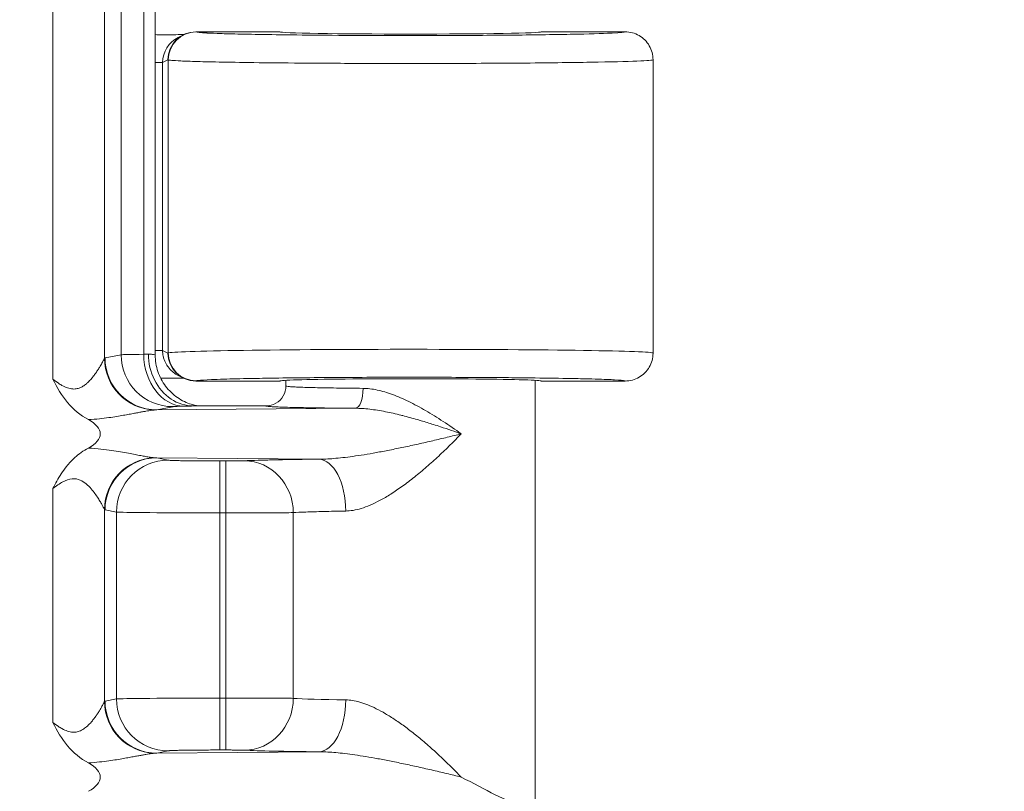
# Model space of a CAD drawing. Header units: inches. Extents: x -374 to 640, y -945 to 1059.
# Tile 195 of 222: x 145.17 to 146.404, y 64.287 to 65.254. Entities that reach past the tile are written whole.
import ezdxf

# ---------------------------------------------------------------- set-up
doc = ezdxf.new("R2010")
doc.units = ezdxf.units.IN
doc.header["$LTSCALE"] = 5
doc.header["$MEASUREMENT"] = 0
for name, color, linetype, lineweight in [('Dimension (ANSI)', 7, 'Continuous', 9), ('Visible (ANSI)', 7, 'Continuous', 18), ('Visible Narrow (ANSI)', 7, 'Continuous', 5)]:
    doc.layers.add(name, color=color, linetype=linetype, lineweight=lineweight)
doc.styles.add('Note Text (ANSI)', font='arial.ttf')
doc.dimstyles.new('.XX', dxfattribs={"dimscale": 5, "dimtxt": 0.095, "dimasz": 0.125, "dimexe": 0.1875, "dimexo": 0.0625, "dimgap": 0.0625, "dimtad": 0, "dimtih": 1, "dimtoh": 1, "dimrnd": 1e-08, "dimzin": 0, "dimdsep": 46, "dimtxsty": 'Note Text (ANSI)', "dimblk": 'Filled-1', "dimcen": 0.09, "dimdle": 0.45, "dimclrd": 256, "dimclre": 256, "dimclrt": 256, "dimadec": 0, "dimazin": 1, "dimtfac": 1.263158, "dimtofl": 0, "dimtmove": 0, "dimatfit": 3, "dimfxl": 1, "dimtolj": 1, "dimtzin": 4, "dimlwd": -1, "dimlwe": -1, "dimarcsym": 0})

# ---------------------------------------------------------------- blocks, each defined once
blk = doc.blocks.new('Filled-1')
at = {"color": 0}
for p, q in [((0, 0), (-1, 0.25)), ((-1, 0.25), (-1, -0.25)), ((-1, 0), (0, 0)), ((-1, -0.25), (0, 0))]:
    blk.add_line(p, q, dxfattribs=at)
at = {"color": 0, "flags": 128}
blk.add_lwpolyline([(-1, -0.25), (0, 0), (-1, 0.25), (-1, -0.25)], dxfattribs=at)
at = {"color": 0}
blk.add_solid([(-1, -0.25), (0, 0), (-1, 0.25), (-1, -0.25)], dxfattribs=at)
blk = doc.blocks.new('*D41')
at = {"layer": 'Defpoints', "color": 0, "transparency": 16777216}
for p in [(123.6124, 70.135), (123.6124, 44.4052), (150.1074, 44.4052)]:
    blk.add_point(p, dxfattribs=at)
at = {"layer": 'Dimension (ANSI)', "transparency": 16777216}
for p, q in [((123.9249, 70.135), (151.0449, 70.135)), ((150.1074, 69.51), (150.1074, 57.8253)), ((150.1074, 45.0302), (150.1074, 56.7149)), ((123.9249, 44.4052), (151.0449, 44.4052))]:
    blk.add_line(p, q, dxfattribs=at)
at = {"layer": 'Dimension (ANSI)', "transparency": 16777216, "xscale": 0.625, "yscale": 0.625, "zscale": 0.625}
for p, rotation in [((150.1074, 70.135), 90), ((150.1074, 44.4052), 270)]:
    blk.add_blockref('Filled-1', p, dxfattribs=dict(at, rotation=rotation))
at = {"layer": 'Dimension (ANSI)', "transparency": 16777216, "insert": (149.3019, 57.5128), "char_height": 0.475, "attachment_point": 1, "style": 'Note Text (ANSI)'}
blk.add_mtext('\\A1;25.73', dxfattribs=at)

msp = doc.modelspace()

# ---------------------------------------------------------------- linework, layer by layer
at = {"layer": 'Visible (ANSI)'}
for p, q in [((145.34, 64.83396), (145.34, 65.70618)), ((145.37534, 65.23513), (145.36864, 65.23179)), ((145.49613, 65.23882), (145.39097, 65.23882)), ((145.92863, 65.23882), (145.82363, 65.23882)), ((145.51047, 65.19973), (145.51047, 65.19973)), ((145.96363, 65.20382), (145.96363, 64.83633)), ((145.28279, 64.80362), (145.28279, 64.80366)), ((145.36864, 64.80836), (145.37534, 64.80501)), ((145.37657, 64.80477), (145.37655, 64.80477)), ((145.28488, 64.79936), (145.28488, 64.79939)), ((145.39097, 64.80132), (145.49613, 64.80132)), ((145.50363, 64.80218), (145.50363, 64.79508)), ((145.81613, 64.80218), (145.81613, 64.2701)), ((145.82363, 64.80132), (145.92863, 64.80132)), ((145.38801, 64.77007), (145.47864, 64.77007)), ((145.28279, 64.75555), (145.28279, 64.75555)), ((145.28488, 64.75586), (145.28488, 64.75586)), ((145.28279, 64.71459), (145.28279, 64.71459)), ((145.28488, 64.71429), (145.28488, 64.71429)), ((145.30963, 64.71011), (145.30963, 64.71011)), ((145.28279, 64.66649), (145.28279, 64.66649)), ((145.28279, 64.37362), (145.28279, 64.37366)), ((145.28488, 64.36936), (145.28488, 64.36939)), ((145.30963, 64.34384), (145.30963, 64.34384)), ((145.28279, 64.32555), (145.28279, 64.32555)), ((145.28488, 64.32586), (145.28488, 64.32586))]:
    msp.add_line(p, q, dxfattribs=at)
for centre, major_axis, ratio, start_param, end_param in [((145.39097, 65.20382), (0, 0.03501), 0.9992388, 0, 1.5707963), ((145.65988, 65.23882), (0.16375, 0), 0.0174551, 3.1415927, 6.2831853), ((145.38429, 65.20048), (0.03136, 0.01568), 0.9981519, 1.5705851, 1.5706036), ((145.39097, 64.83633), (0, -0.03501), 0.9992388, 4.712389, 6.2831853), ((145.65988, 64.83633), (-0.30375, 0), 0.0154418, 3.1415926, 3.1418063), ((145.65988, 64.80132), (0.16375, 0), 0.0174551, 0, 3.1415927), ((145.34477, 64.77009), (-0.03446, 0.00688), 0.9960441, 0.0934074, 0.093443), ((145.20091, 64.73507), (-0.07023, 0), 0.4126366, 2.4797635, 3.803792), ((145.20091, 64.30507), (-0.07023, 0), 0.4126366, 2.4797635, 3.803792)]:
    msp.add_ellipse(centre, major_axis=major_axis, ratio=ratio, start_param=start_param, end_param=end_param, dxfattribs=at)
for points, knots in [([(145.34, 65.23537), (145.34016, 65.23535), (145.34032, 65.23533), (145.34258, 65.23507), (145.34467, 65.23501), (145.34673, 65.23511)], [-0.017680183, -0.017680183, -0.017680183, -0.017680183, -0.016446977, -0.016446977, -0.000189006, -0.000189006, -0.000189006, -0.000189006]), ([(145.34673, 65.23511), (145.34985, 65.23514), (145.35407, 65.23513), (145.35839, 65.23516), (145.35895, 65.23516), (145.35951, 65.23517), (145.36008, 65.23517), (145.36387, 65.23521), (145.3677, 65.23525), (145.37145, 65.23531), (145.37258, 65.23533), (145.37371, 65.23534), (145.37483, 65.23536), (145.37516, 65.23536), (145.37549, 65.23537), (145.37582, 65.23537)], [0, 0, 0, 0, 0.33333333, 0.33333333, 0.33333333, 0.37658187, 0.37658187, 0.37658187, 0.66666667, 0.66666667, 0.66666667, 0.75413194, 0.75413194, 0.75413194, 0.78011668, 0.78011668, 0.78011668, 0.78011668]), ([(145.92863, 65.23882), (145.93474, 65.23882), (145.94084, 65.23719), (145.94613, 65.23413), (145.95142, 65.23108), (145.95589, 65.22661), (145.95894, 65.22132), (145.96199, 65.21603), (145.96363, 65.20993), (145.96363, 65.20382)], [0, 0, 0, 0, 0.3333333, 0.3333333, 0.3333333, 0.6666667, 0.6666667, 0.6666667, 1, 1, 1, 1]), ([(145.33151, 64.83508), (145.33151, 64.82381), (145.3341, 64.81252), (145.33904, 64.80266), (145.34397, 64.7928), (145.35132, 64.78438), (145.35984, 64.77874), (145.36835, 64.7731), (145.37797, 64.77008), (145.38801, 64.77007)], [0, 0, 0, 0, 0.3333333, 0.3333333, 0.3333333, 0.6666667, 0.6666667, 0.6666667, 1, 1, 1, 1]), ([(145.34, 64.83396), (145.34, 64.82694), (145.34117, 64.81984), (145.34562, 64.80665), (145.34892, 64.8004), (145.35721, 64.78938), (145.36231, 64.78449), (145.3707, 64.77868), (145.3736, 64.77698), (145.37934, 64.77421), (145.3822, 64.77307), (145.38685, 64.77158), (145.38873, 64.77108), (145.39124, 64.77052), (145.39205, 64.77036), (145.39307, 64.77017), (145.39337, 64.77012), (145.39365, 64.77007)], [0, 0, 0, 0, 0.05350481, 0.05350481, 0.10610587, 0.10610587, 0.15869248, 0.15869248, 0.18434216, 0.18434216, 0.2080531, 0.2080531, 0.22421511, 0.22421511, 0.23271267, 0.23271267, 0.23656066, 0.23656066, 0.23656066, 0.23656066]), ([(145.92863, 64.80132), (145.93474, 64.80132), (145.94084, 64.80296), (145.94613, 64.80601), (145.95142, 64.80907), (145.95589, 64.81354), (145.95894, 64.81883), (145.96191, 64.82398), (145.96354, 64.8299), (145.96363, 64.83584)], [0, 0, 0, 0, 0.33333333, 0.33333333, 0.33333333, 0.66666667, 0.66666667, 0.66666667, 0.99117201, 0.99117201, 0.99117201, 0.99117201]), ([(145.25629, 64.75289), (145.2461, 64.75828), (145.23737, 64.76562), (145.23016, 64.77427), (145.22295, 64.78293), (145.21726, 64.7929), (145.21158, 64.80367)], [0, 0, 0, 0, 0.5, 0.5, 0.5, 1, 1, 1, 1]), ([(145.37582, 64.80478), (145.37234, 64.80483), (145.36872, 64.80487), (145.35979, 64.80498), (145.35364, 64.80504), (145.34676, 64.80504)], [-0.094521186, -0.094521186, -0.094521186, -0.094521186, -0.0546046, -0.0546046, -0.000279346, -0.000279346, -0.000279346, -0.000279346]), ([(145.47864, 64.77007), (145.483, 64.77007), (145.48736, 64.77124), (145.49114, 64.77343), (145.49492, 64.77561), (145.49813, 64.77883), (145.5003, 64.7826), (145.50247, 64.78637), (145.50364, 64.79069), (145.50363, 64.79508)], [0, 0, 0, 0, 0.33333333, 0.33333333, 0.33333333, 0.66666667, 0.66666667, 0.66666667, 1, 1, 1, 1]), ([(145.21158, 64.66648), (145.21495, 64.67281), (145.21828, 64.67908), (145.2222, 64.68509), (145.22427, 64.68825), (145.22651, 64.69135), (145.22895, 64.69438), (145.23203, 64.69822), (145.23544, 64.70195), (145.23928, 64.7054), (145.24425, 64.70988), (145.24996, 64.7139), (145.25631, 64.71726)], [0, 0, 0, 0, 0.32758149, 0.32758149, 0.32758149, 0.5, 0.5, 0.5, 0.71794576, 0.71794576, 0.71794576, 0.99999996, 0.99999996, 0.99999996, 0.99999996]), ([(145.25629, 64.32289), (145.2461, 64.32828), (145.23737, 64.33562), (145.23016, 64.34427), (145.22295, 64.35292), (145.21726, 64.36289), (145.21158, 64.37367)], [0, 0, 0, 0, 0.5, 0.5, 0.5, 1, 1, 1, 1]), ([(145.72334, 64.30507), (145.73812, 64.29764), (145.75298, 64.28952), (145.77869, 64.27663), (145.7896, 64.27163), (145.79782, 64.27138)], [0.00000001, 0.00000001, 0.00000001, 0.00000001, 0.135667, 0.135667, 0.26911241, 0.26911241, 0.26911241, 0.26911241])]:
    msp.add_open_spline(points, degree=3, knots=knots, dxfattribs=at)
for points in [[(145.34, 64.83396), (145.34, 64.83396), (145.34, 64.83396), (145.34, 64.83396)], [(145.96363, 64.83633), (145.96363, 64.83617), (145.96363, 64.83601), (145.96363, 64.83584)]]:
    msp.add_open_spline(points, degree=3, dxfattribs=at)
at = {"layer": 'Visible Narrow (ANSI)'}
for p, q in [((145.21158, 65.73648), (145.21158, 64.80367)), ((145.27633, 65.71048), (145.27632, 64.82967)), ((145.29721, 65.70598), (145.29721, 64.83417)), ((145.32557, 65.70537), (145.32557, 64.83478)), ((145.39129, 65.23865), (145.39097, 65.23882)), ((145.34924, 65.20044), (145.34, 65.20044)), ((145.35599, 65.20382), (145.34924, 65.20044)), ((145.34924, 64.8397), (145.34924, 65.20044)), ((145.35632, 65.20365), (145.35599, 65.20382)), ((145.35632, 65.20365), (145.35632, 64.83649)), ((145.27711, 64.83016), (145.29721, 64.83417)), ((145.34924, 64.8397), (145.34, 64.8397)), ((145.34924, 64.8397), (145.35599, 64.83633)), ((145.35599, 64.83633), (145.35632, 64.83649)), ((145.39097, 64.80132), (145.39129, 64.8015)), ((145.34187, 64.76517), (145.36197, 64.76917)), ((145.34187, 64.76517), (145.59083, 64.76713)), ((145.54495, 64.70338), (145.34187, 64.70498)), ((145.34187, 64.70498), (145.35613, 64.70214)), ((145.42088, 64.63611), (145.42088, 64.7011)), ((145.42088, 64.7011), (145.42831, 64.7011)), ((145.42831, 64.63611), (145.42831, 64.7011)), ((145.21158, 64.66648), (145.21158, 64.37367)), ((145.27633, 64.64048), (145.27632, 64.39967)), ((145.27712, 64.63999), (145.29138, 64.63715)), ((145.29138, 64.63715), (145.29138, 64.403)), ((145.42088, 64.63611), (145.42831, 64.63611)), ((145.42088, 64.63611), (145.42088, 64.40404)), ((145.42831, 64.63611), (145.42831, 64.40404)), ((145.51295, 64.6364), (145.51294, 64.40375)), ((145.27711, 64.40016), (145.29138, 64.403)), ((145.42088, 64.40404), (145.42831, 64.40404)), ((145.42088, 64.33905), (145.42088, 64.40404)), ((145.42831, 64.33905), (145.42831, 64.40404)), ((145.34187, 64.33517), (145.35613, 64.33801)), ((145.34187, 64.33517), (145.54495, 64.33677)), ((145.42088, 64.33905), (145.42831, 64.33905))]:
    msp.add_line(p, q, dxfattribs=at)
for centre, start, end in [((132.61238, 552.0832), 269.3079848, 269.3079849), ((132.61238, 552.0832), 269.3364756, 269.3364757), ((132.61238, 552.0832), 270.0142531, 270.0142532), ((132.61238, -437.54305), 89.30796703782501, 89.30796710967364), ((132.61238, -437.54305), 89.98574681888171, 89.98574689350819), ((132.61238, -437.54305), 90.66352429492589, 90.66352437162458), ((132.61238, -437.54305), 90.69201509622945, 90.69201518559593)]:
    msp.add_arc(centre, 507.11098, start, end, dxfattribs=at)
for centre, major_axis, ratio, start_param, end_param in [((145.39129, 65.20365), (0.01565, 0.03131), 0.9992388, 0.4638303, 2.0340178), ((145.38429, 65.20048), (0.03136, 0.01568), 0.9981519, 1.5706036, 2.6781621), ((145.65988, 64.83633), (-0.30375, 0), 0.0154418, 3.1418063, 6.2482788), ((145.34108, 64.82968), (-0.04678, 0.04514), 0.9921566, 0.7718726, 2.2999904), ((145.34187, 64.83016), (0.01272, -0.06374), 0.9960441, 4.5162216, 6.0854904), ((145.42673, 64.83407), (-0.13001, 0), 0.0087266, 5.6039658, 6.1959239), ((145.36197, 64.83417), (0.01272, -0.06374), 0.9960441, 4.5162215, 6.0854965), ((145.27508, 64.83617), (0.06489, 0.00003), 0.0346136, 5.6040878, 5.7668467), ((145.37614, 64.83478), (0.0014, -0.06498), 0.7779791, 4.695572, 6.2554342), ((145.39132, 64.83649), (0.01565, -0.03131), 0.9992389, 4.2491457, 5.8187517), ((145.59083, 64.79213), (-0.00018, -0.025), 0.3810211, 0.0188361, 1.5734891), ((145.34108, 64.64048), (0.04678, 0.04513), 0.9921541, 0.8417554, 2.3702062), ((145.34187, 64.63999), (0.01272, 0.06374), 0.9960441, 0.1976885, 1.7669638), ((145.34104, 64.71797), (-0.02383, 0.00144), 0.5423928, 1.5114509, 1.6383975), ((145.35613, 64.63715), (0.01272, 0.06374), 0.9960441, 0.1976891, 1.7669638), ((145.45182, 64.6364), (-0.00313, 0.06492), 0.9402618, 4.6670397, 6.2319055), ((145.54495, 64.63839), (-0.00069, 0.065), 0.5194372, 4.7068783, 6.2627513), ((145.27723, 64.765), (0.00008, -0.12503), 0.0871157, 6.1930527, 6.2657665), ((145.42088, 64.63725), (0.13, 0), 0.0087269, 3.2288591, 4.7123912), ((145.34108, 64.39968), (-0.04678, 0.04514), 0.9921566, 0.7718726, 2.2999904), ((145.34187, 64.40016), (0.01272, -0.06374), 0.9960441, 4.5162216, 6.0854904), ((145.42088, 64.4029), (-0.13, 0), 0.008727, 4.7123977, 6.1959421), ((145.35613, 64.403), (0.01272, -0.06374), 0.9960441, 4.5162215, 6.0854958), ((145.45182, 64.40375), (-0.00313, -0.06492), 0.9402621, 0.0512843, 1.6161457), ((145.65992, 64.40506), (-0.15629, 0), 0.0247087, 0.3468953, 1.0244112), ((145.54495, 64.40176), (-0.00069, -0.065), 0.5194387, 0.0204225, 1.5763058), ((145.66015, 64.34008), (0.22153, 0), 0.0174526, 3.4885032, 4.1655095)]:
    msp.add_ellipse(centre, major_axis=major_axis, ratio=ratio, start_param=start_param, end_param=end_param, dxfattribs=at)
for points, knots in [([(145.92863, 65.23882), (145.9287, 65.23825), (145.92305, 65.23771), (145.91223, 65.2372), (145.91182, 65.23718), (145.91139, 65.23716), (145.91096, 65.23714), (145.89962, 65.23663), (145.88298, 65.23614), (145.86176, 65.23572), (145.86115, 65.2357), (145.86053, 65.23569), (145.85991, 65.23568), (145.83824, 65.23526), (145.81195, 65.23491), (145.784, 65.23465), (145.78343, 65.23465), (145.78286, 65.23464), (145.7823, 65.23464), (145.75404, 65.23438), (145.72416, 65.23423), (145.69573, 65.23416), (145.69539, 65.23416), (145.69505, 65.23416), (145.69472, 65.23416), (145.66608, 65.23409), (145.63896, 65.23411), (145.6141, 65.23419), (145.58907, 65.23427), (145.56634, 65.2344), (145.54599, 65.23456), (145.52571, 65.23473), (145.50779, 65.23493), (145.49218, 65.23515), (145.49198, 65.23515), (145.49177, 65.23515), (145.49157, 65.23516), (145.47622, 65.23537), (145.46311, 65.2356), (145.45195, 65.23584), (145.45171, 65.23585), (145.45146, 65.23585), (145.45122, 65.23586), (145.44024, 65.23609), (145.43117, 65.23633), (145.42368, 65.23657), (145.42345, 65.23658), (145.42322, 65.23659), (145.423, 65.2366), (145.41567, 65.23684), (145.4099, 65.23707), (145.40539, 65.23731), (145.40521, 65.23731), (145.40503, 65.23732), (145.40486, 65.23733), (145.40048, 65.23756), (145.39734, 65.23779), (145.39517, 65.238), (145.39507, 65.23801), (145.39496, 65.23802), (145.39486, 65.23803), (145.39281, 65.23825), (145.39169, 65.23845), (145.39129, 65.23865)], [0, 0, 0, 0, 0.0802472, 0.0802472, 0.0802472, 0.0833333, 0.0833333, 0.0833333, 0.1643158, 0.1643158, 0.1643158, 0.1666667, 0.1666667, 0.1666667, 0.2483451, 0.2483451, 0.2483451, 0.25, 0.25, 0.25, 0.332356, 0.332356, 0.332356, 0.3333333, 0.3333333, 0.3333333, 0.4163697, 0.4163697, 0.4163697, 0.5, 0.5, 0.5, 0.5833333, 0.5833333, 0.5833333, 0.5844254, 0.5844254, 0.5844254, 0.6666667, 0.6666667, 0.6666667, 0.6684579, 0.6684579, 0.6684579, 0.75, 0.75, 0.75, 0.7524898, 0.7524898, 0.7524898, 0.8333333, 0.8333333, 0.8333333, 0.8365216, 0.8365216, 0.8365216, 0.9166667, 0.9166667, 0.9166667, 0.9205618, 0.9205618, 0.9205618, 1, 1, 1, 1]), ([(145.96363, 65.20382), (145.96363, 65.20324), (145.95673, 65.20267), (145.94344, 65.20214), (145.93014, 65.2016), (145.91053, 65.20111), (145.88558, 65.20068), (145.86063, 65.20025), (145.83014, 65.19989), (145.79781, 65.19964), (145.76548, 65.19938), (145.73134, 65.19923), (145.69888, 65.19917), (145.66642, 65.1991), (145.6357, 65.19912), (145.60756, 65.1992), (145.57942, 65.19927), (145.55386, 65.1994), (145.53097, 65.19957), (145.50807, 65.19974), (145.48784, 65.19994), (145.47022, 65.20015), (145.4526, 65.20037), (145.43757, 65.20061), (145.4248, 65.20085), (145.41203, 65.20109), (145.40152, 65.20134), (145.39288, 65.20158), (145.38424, 65.20183), (145.37748, 65.20207), (145.37223, 65.20231), (145.36698, 65.20255), (145.36325, 65.20278), (145.3607, 65.20301), (145.35814, 65.20323), (145.35678, 65.20345), (145.35632, 65.20365)], [0, 0, 0, 0, 0.08333333, 0.08333333, 0.08333333, 0.16666667, 0.16666667, 0.16666667, 0.25, 0.25, 0.25, 0.33333333, 0.33333333, 0.33333333, 0.41666667, 0.41666667, 0.41666667, 0.5, 0.5, 0.5, 0.58333333, 0.58333333, 0.58333333, 0.66666667, 0.66666667, 0.66666667, 0.75, 0.75, 0.75, 0.83333333, 0.83333333, 0.83333333, 0.91666667, 0.91666667, 0.91666667, 0.99999856, 0.99999856, 0.99999856, 0.99999856]), ([(145.21158, 64.80367), (145.21407, 64.80179), (145.21644, 64.80008), (145.21873, 64.79857), (145.22026, 64.79756), (145.22174, 64.79664), (145.2232, 64.79582), (145.22553, 64.79452), (145.22777, 64.79347), (145.22992, 64.79272), (145.23113, 64.79231), (145.2323, 64.79198), (145.23343, 64.79175), (145.2356, 64.7913), (145.23764, 64.79118), (145.23956, 64.79134), (145.24045, 64.79142), (145.24131, 64.79155), (145.24215, 64.79174), (145.24406, 64.79215), (145.24583, 64.79284), (145.24746, 64.79367), (145.24808, 64.79398), (145.24868, 64.79432), (145.24927, 64.79468), (145.25089, 64.79566), (145.25237, 64.79677), (145.25374, 64.79792), (145.25416, 64.79828), (145.25457, 64.79864), (145.25497, 64.799), (145.25634, 64.80024), (145.25759, 64.80152), (145.25875, 64.80279), (145.25903, 64.8031), (145.2593, 64.8034), (145.25957, 64.80371), (145.26074, 64.80504), (145.26181, 64.80635), (145.2628, 64.80763), (145.26298, 64.80786), (145.26316, 64.80809), (145.26333, 64.80832), (145.26434, 64.80965), (145.26526, 64.81093), (145.26611, 64.81216), (145.26622, 64.81231), (145.26632, 64.81246), (145.26642, 64.81261), (145.26729, 64.81388), (145.26807, 64.81507), (145.26879, 64.81619), (145.26884, 64.81628), (145.26889, 64.81636), (145.26895, 64.81645), (145.2697, 64.81764), (145.27037, 64.81874), (145.27098, 64.81976), (145.27158, 64.82078), (145.27212, 64.8217), (145.2726, 64.82256), (145.27308, 64.82341), (145.27351, 64.82419), (145.27389, 64.82491), (145.27428, 64.82563), (145.27463, 64.82629), (145.27494, 64.82689), (145.27497, 64.82694), (145.275, 64.827), (145.27503, 64.82706), (145.2753, 64.82759), (145.27555, 64.82808), (145.27576, 64.82851), (145.27579, 64.82857), (145.27582, 64.82863), (145.27585, 64.82869), (145.27605, 64.82908), (145.27621, 64.82942), (145.27632, 64.82967)], [0, 0, 0, 0, 0.0399629, 0.0399629, 0.0399629, 0.0666667, 0.0666667, 0.0666667, 0.1094328, 0.1094328, 0.1094328, 0.1333333, 0.1333333, 0.1333333, 0.1788013, 0.1788013, 0.1788013, 0.2, 0.2, 0.2, 0.2482926, 0.2482926, 0.2482926, 0.2666667, 0.2666667, 0.2666667, 0.3176775, 0.3176775, 0.3176775, 0.3333333, 0.3333333, 0.3333333, 0.3870534, 0.3870534, 0.3870534, 0.4, 0.4, 0.4, 0.4564603, 0.4564603, 0.4564603, 0.4666667, 0.4666667, 0.4666667, 0.5258853, 0.5258853, 0.5258853, 0.5333333, 0.5333333, 0.5333333, 0.5953036, 0.5953036, 0.5953036, 0.6, 0.6, 0.6, 0.6666667, 0.6666667, 0.6666667, 0.7333333, 0.7333333, 0.7333333, 0.8, 0.8, 0.8, 0.8666667, 0.8666667, 0.8666667, 0.8729829, 0.8729829, 0.8729829, 0.9333333, 0.9333333, 0.9333333, 0.9423846, 0.9423846, 0.9423846, 1, 1, 1, 1]), ([(145.27633, 64.82967), (145.27646, 64.82981), (145.27673, 64.83005), (145.27698, 64.83013), (145.27712, 64.83016)], [0.00485296, 0.00485296, 0.00485296, 0.00485296, 0.5, 1, 1, 1, 1]), ([(145.33151, 64.83508), (145.33439, 64.83491), (145.33861, 64.83454), (145.34, 64.83415), (145.34, 64.83396)], [0, 0, 0, 0, 0.5, 0.96716205, 0.96716205, 0.96716205, 0.96716205]), ([(145.36864, 64.80836), (145.36659, 64.80939), (145.36455, 64.81066), (145.36259, 64.8122), (145.36223, 64.81248), (145.36187, 64.81278), (145.36152, 64.81308), (145.35956, 64.81475), (145.3577, 64.81672), (145.35604, 64.81898), (145.35553, 64.81968), (145.35503, 64.82041), (145.35456, 64.82117), (145.35323, 64.8233), (145.35207, 64.82566), (145.35118, 64.82824), (145.35073, 64.82953), (145.35034, 64.83088), (145.35004, 64.83227), (145.34952, 64.83464), (145.34924, 64.83713), (145.34924, 64.8397)], [0.36161561, 0.36161561, 0.36161561, 0.36161561, 0.5, 0.5, 0.5, 0.52556923, 0.52556923, 0.52556923, 0.66666667, 0.66666667, 0.66666667, 0.71035805, 0.71035805, 0.71035805, 0.83333333, 0.83333333, 0.83333333, 0.89520453, 0.89520453, 0.89520453, 1, 1, 1, 1]), ([(145.39129, 64.8015), (145.39164, 64.80167), (145.39252, 64.80184), (145.39392, 64.80201), (145.39698, 64.80238), (145.40246, 64.80274), (145.41048, 64.80308), (145.41493, 64.80327), (145.42012, 64.80346), (145.42604, 64.80364), (145.43561, 64.80394), (145.44709, 64.80422), (145.46008, 64.80447), (145.46916, 64.80465), (145.47899, 64.80481), (145.48948, 64.80496), (145.50325, 64.80516), (145.51813, 64.80533), (145.53385, 64.80548), (145.54733, 64.8056), (145.56142, 64.80571), (145.57592, 64.80579), (145.5912, 64.80588), (145.60694, 64.80594), (145.62288, 64.80598), (145.63968, 64.80602), (145.6567, 64.80603), (145.67364, 64.80602), (145.68802, 64.80601), (145.70234, 64.80597), (145.71641, 64.80592), (145.73465, 64.80585), (145.75248, 64.80575), (145.76952, 64.80562), (145.7811, 64.80553), (145.79231, 64.80542), (145.80307, 64.8053), (145.82028, 64.80511), (145.83631, 64.80489), (145.85065, 64.80464), (145.85848, 64.8045), (145.86579, 64.80436), (145.87255, 64.8042), (145.88601, 64.8039), (145.89728, 64.80356), (145.90591, 64.80322), (145.90955, 64.80307), (145.91274, 64.80293), (145.91548, 64.80278), (145.92261, 64.80241), (145.92654, 64.80204), (145.928, 64.80166), (145.92844, 64.80155), (145.92865, 64.80144), (145.92863, 64.80132)], [0.00000005, 0.00000005, 0.00000005, 0.00000005, 0.03475793, 0.03475793, 0.03475793, 0.11111111, 0.11111111, 0.11111111, 0.15352696, 0.15352696, 0.15352696, 0.22222222, 0.22222222, 0.22222222, 0.27025316, 0.27025316, 0.27025316, 0.33333333, 0.33333333, 0.33333333, 0.38743424, 0.38743424, 0.38743424, 0.44444444, 0.44444444, 0.44444444, 0.50453733, 0.50453733, 0.50453733, 0.55555556, 0.55555556, 0.55555556, 0.62172454, 0.62172454, 0.62172454, 0.66666667, 0.66666667, 0.66666667, 0.73857147, 0.73857147, 0.73857147, 0.77777778, 0.77777778, 0.77777778, 0.85590751, 0.85590751, 0.85590751, 0.88888889, 0.88888889, 0.88888889, 0.97444975, 0.97444975, 0.97444975, 1, 1, 1, 1]), ([(145.50363, 64.79508), (145.50363, 64.79494), (145.50409, 64.79479), (145.50489, 64.79465), (145.50569, 64.79452), (145.50682, 64.79441), (145.50826, 64.79429), (145.50969, 64.79418), (145.51145, 64.79406), (145.51353, 64.79395), (145.5156, 64.79383), (145.51799, 64.79372), (145.52069, 64.79362), (145.52338, 64.79351), (145.52638, 64.79341), (145.52968, 64.79331), (145.53297, 64.79321), (145.53656, 64.79311), (145.54044, 64.79302), (145.54432, 64.79292), (145.54849, 64.79283), (145.55294, 64.79275), (145.55739, 64.79266), (145.56212, 64.79258), (145.56712, 64.79251), (145.57211, 64.79243), (145.57738, 64.79237), (145.58292, 64.7923), (145.58846, 64.79224), (145.59429, 64.79218), (145.60035, 64.79213)], [0, 0, 0, 0, 0.1, 0.1, 0.1, 0.2, 0.2, 0.2, 0.3, 0.3, 0.3, 0.4, 0.4, 0.4, 0.5, 0.5, 0.5, 0.6, 0.6, 0.6, 0.7, 0.7, 0.7, 0.8, 0.8, 0.8, 0.9, 0.9, 0.9, 1, 1, 1, 1]), ([(145.60035, 64.79213), (145.60598, 64.79208), (145.61777, 64.79063), (145.63703, 64.78486), (145.65738, 64.77606), (145.67864, 64.76464), (145.70062, 64.75097), (145.71575, 64.74053), (145.72334, 64.73507)], [0.00000146, 0.00000146, 0.00000146, 0.00000146, 0.16666667, 0.33333333, 0.5, 0.66666667, 0.83333333, 1, 1, 1, 1]), ([(145.36197, 64.76917), (145.36217, 64.76922), (145.3625, 64.76926), (145.36297, 64.7693), (145.36343, 64.76934), (145.36402, 64.76938), (145.36477, 64.76942), (145.36551, 64.76946), (145.3664, 64.7695), (145.36746, 64.76954), (145.36852, 64.76958), (145.36975, 64.76962), (145.37119, 64.76967), (145.37263, 64.76971), (145.37427, 64.76975), (145.37615, 64.76979)], [0, 0, 0, 0, 0.2, 0.2, 0.2, 0.4, 0.4, 0.4, 0.6, 0.6, 0.6, 0.8, 0.8, 0.8, 0.99999998, 0.99999998, 0.99999998, 0.99999998]), ([(145.47864, 64.77007), (145.4786, 64.76995), (145.47901, 64.76983), (145.47974, 64.76971), (145.47982, 64.7697), (145.47992, 64.76968), (145.48001, 64.76967), (145.48085, 64.76955), (145.48204, 64.76944), (145.48354, 64.76933), (145.48364, 64.76932), (145.48375, 64.76931), (145.48386, 64.7693), (145.48548, 64.76919), (145.48744, 64.76908), (145.48975, 64.76897), (145.48982, 64.76896), (145.48988, 64.76896), (145.48994, 64.76896), (145.49234, 64.76885), (145.4951, 64.76874), (145.49823, 64.76863), (145.50135, 64.76852), (145.50483, 64.76842), (145.50865, 64.76832), (145.50886, 64.76831), (145.50906, 64.7683), (145.50927, 64.7683), (145.51293, 64.7682), (145.51689, 64.76811), (145.52115, 64.76802), (145.52157, 64.76801), (145.522, 64.76801), (145.52242, 64.768), (145.52657, 64.76791), (145.53098, 64.76783), (145.53567, 64.76776), (145.53636, 64.76774), (145.53705, 64.76773), (145.53776, 64.76772), (145.54231, 64.76765), (145.54712, 64.76758), (145.55216, 64.76751), (145.55316, 64.7675), (145.55418, 64.76749), (145.55521, 64.76748), (145.5601, 64.76742), (145.56521, 64.76736), (145.57054, 64.76731), (145.57191, 64.76729), (145.5733, 64.76728), (145.57471, 64.76727), (145.57988, 64.76722), (145.58525, 64.76717), (145.59083, 64.76713)], [0, 0, 0, 0, 0.0894789, 0.0894789, 0.0894789, 0.1, 0.1, 0.1, 0.1933621, 0.1933621, 0.1933621, 0.2, 0.2, 0.2, 0.2973853, 0.2973853, 0.2973853, 0.3, 0.3, 0.3, 0.4, 0.4, 0.4, 0.5, 0.5, 0.5, 0.5053731, 0.5053731, 0.5053731, 0.6, 0.6, 0.6, 0.6093566, 0.6093566, 0.6093566, 0.7, 0.7, 0.7, 0.7133363, 0.7133363, 0.7133363, 0.8, 0.8, 0.8, 0.8173328, 0.8173328, 0.8173328, 0.9, 0.9, 0.9, 0.9213405, 0.9213405, 0.9213405, 1, 1, 1, 1]), ([(145.59083, 64.76713), (145.59641, 64.76712), (145.60236, 64.76673), (145.60865, 64.766), (145.61495, 64.76527), (145.62159, 64.76421), (145.6285, 64.76285), (145.63473, 64.76163), (145.6412, 64.76018), (145.64787, 64.75852), (145.64858, 64.75834), (145.6493, 64.75816), (145.65002, 64.75798), (145.65603, 64.75645), (145.66219, 64.75477), (145.66851, 64.75293), (145.67002, 64.7525), (145.67153, 64.75205), (145.67306, 64.7516), (145.67813, 64.75009), (145.6833, 64.74849), (145.68856, 64.74681), (145.69151, 64.74587), (145.69449, 64.7449), (145.6975, 64.74391), (145.70199, 64.74243), (145.70654, 64.7409), (145.71115, 64.73932), (145.71517, 64.73794), (145.71923, 64.73652), (145.72334, 64.73507)], [0.00000169, 0.00000169, 0.00000169, 0.00000169, 0.16666667, 0.16666667, 0.16666667, 0.33333333, 0.33333333, 0.33333333, 0.48382264, 0.48382264, 0.48382264, 0.5, 0.5, 0.5, 0.63455173, 0.63455173, 0.63455173, 0.66666667, 0.66666667, 0.66666667, 0.77350603, 0.77350603, 0.77350603, 0.83333333, 0.83333333, 0.83333333, 0.92237105, 0.92237105, 0.92237105, 1, 1, 1, 1]), ([(145.25629, 64.75289), (145.26128, 64.75316), (145.26589, 64.75356), (145.27011, 64.75399), (145.27434, 64.75443), (145.27817, 64.75491), (145.28172, 64.75541), (145.28527, 64.7559), (145.28854, 64.7564), (145.29159, 64.75689), (145.29464, 64.75738), (145.29747, 64.75786), (145.30011, 64.75832), (145.30274, 64.75878), (145.3052, 64.75923), (145.30748, 64.75965), (145.30977, 64.76007), (145.31189, 64.76046), (145.31386, 64.76083), (145.31583, 64.7612), (145.31765, 64.76154), (145.31935, 64.76186), (145.32104, 64.76217), (145.32261, 64.76246), (145.32408, 64.76273), (145.32555, 64.76299), (145.32693, 64.76324), (145.32824, 64.76347), (145.32956, 64.76369), (145.33081, 64.7639), (145.33203, 64.76409), (145.33324, 64.76428), (145.33442, 64.76446), (145.33556, 64.76461), (145.3367, 64.76476), (145.3378, 64.76489), (145.33885, 64.76499)], [0.00000257, 0.00000257, 0.00000257, 0.00000257, 0.08333333, 0.08333333, 0.08333333, 0.16666667, 0.16666667, 0.16666667, 0.25, 0.25, 0.25, 0.33333333, 0.33333333, 0.33333333, 0.41666667, 0.41666667, 0.41666667, 0.5, 0.5, 0.5, 0.58333333, 0.58333333, 0.58333333, 0.66666667, 0.66666667, 0.66666667, 0.75, 0.75, 0.75, 0.83333333, 0.83333333, 0.83333333, 0.91666667, 0.91666667, 0.91666667, 0.99998813, 0.99998813, 0.99998813, 0.99998813]), ([(145.54495, 64.70338), (145.54766, 64.70338), (145.55058, 64.70344), (145.5537, 64.70358), (145.55682, 64.70372), (145.56014, 64.70393), (145.56368, 64.70421), (145.56722, 64.7045), (145.57098, 64.70486), (145.57497, 64.70531), (145.57895, 64.70576), (145.58316, 64.70629), (145.58759, 64.7069), (145.59203, 64.70752), (145.59669, 64.70822), (145.6016, 64.70902), (145.6065, 64.70981), (145.61165, 64.71069), (145.61701, 64.71166), (145.62237, 64.71263), (145.62794, 64.71369), (145.63368, 64.71483), (145.63941, 64.71596), (145.6453, 64.71717), (145.65128, 64.71843), (145.65726, 64.7197), (145.66333, 64.72102), (145.66943, 64.72238), (145.67553, 64.72374), (145.68166, 64.72514), (145.68775, 64.72656), (145.69385, 64.72797), (145.69991, 64.72941), (145.70585, 64.73083), (145.71179, 64.73225), (145.71761, 64.73367), (145.72334, 64.73507)], [0, 0, 0, 0, 0.08333333, 0.08333333, 0.08333333, 0.16666667, 0.16666667, 0.16666667, 0.25, 0.25, 0.25, 0.33333333, 0.33333333, 0.33333333, 0.41666667, 0.41666667, 0.41666667, 0.5, 0.5, 0.5, 0.58333333, 0.58333333, 0.58333333, 0.66666667, 0.66666667, 0.66666667, 0.75, 0.75, 0.75, 0.83333333, 0.83333333, 0.83333333, 0.91666667, 0.91666667, 0.91666667, 1, 1, 1, 1]), ([(145.57872, 64.63839), (145.58158, 64.63843), (145.58462, 64.63871), (145.58784, 64.63925), (145.59106, 64.6398), (145.59446, 64.64061), (145.59805, 64.64171), (145.60164, 64.64281), (145.60542, 64.6442), (145.60937, 64.64589), (145.61332, 64.64758), (145.61745, 64.64957), (145.62176, 64.65188), (145.62606, 64.65418), (145.63055, 64.65681), (145.6352, 64.65975), (145.63986, 64.6627), (145.64468, 64.66597), (145.64962, 64.66952), (145.65456, 64.67308), (145.6596, 64.67692), (145.66468, 64.68098), (145.66976, 64.68504), (145.67488, 64.68931), (145.67997, 64.69373), (145.68506, 64.69815), (145.69011, 64.70271), (145.69508, 64.70733), (145.70005, 64.71195), (145.70494, 64.71664), (145.70965, 64.72128), (145.71437, 64.72592), (145.71892, 64.73052), (145.72334, 64.73507)], [0.0000001, 0.0000001, 0.0000001, 0.0000001, 0.09090909, 0.09090909, 0.09090909, 0.18181818, 0.18181818, 0.18181818, 0.27272727, 0.27272727, 0.27272727, 0.36363636, 0.36363636, 0.36363636, 0.45454545, 0.45454545, 0.45454545, 0.54545455, 0.54545455, 0.54545455, 0.63636364, 0.63636364, 0.63636364, 0.72727273, 0.72727273, 0.72727273, 0.81818182, 0.81818182, 0.81818182, 0.90909091, 0.90909091, 0.90909091, 1, 1, 1, 1]), ([(145.25631, 64.71726), (145.26199, 64.71695), (145.26724, 64.71648), (145.27206, 64.71595), (145.27687, 64.71542), (145.28124, 64.71483), (145.28531, 64.71423), (145.28938, 64.71363), (145.29315, 64.71302), (145.29664, 64.71242), (145.30014, 64.71183), (145.30336, 64.71126), (145.30635, 64.71071), (145.30935, 64.71016), (145.31211, 64.70964), (145.31468, 64.70916), (145.31725, 64.70868), (145.31961, 64.70824), (145.32183, 64.70783), (145.32404, 64.70742), (145.32609, 64.70705), (145.32805, 64.70671), (145.33, 64.70638), (145.33186, 64.70607), (145.33366, 64.7058), (145.33547, 64.70554), (145.33722, 64.70531), (145.33885, 64.70516)], [0.00000487, 0.00000487, 0.00000487, 0.00000487, 0.11111111, 0.11111111, 0.11111111, 0.22222222, 0.22222222, 0.22222222, 0.33333333, 0.33333333, 0.33333333, 0.44444444, 0.44444444, 0.44444444, 0.55555556, 0.55555556, 0.55555556, 0.66666667, 0.66666667, 0.66666667, 0.77777778, 0.77777778, 0.77777778, 0.88888889, 0.88888889, 0.88888889, 1, 1, 1, 1]), ([(145.35613, 64.70214), (145.35633, 64.7021), (145.35665, 64.70206), (145.35711, 64.70202), (145.35725, 64.702), (145.35741, 64.70199), (145.35757, 64.70198), (145.35815, 64.70193), (145.3589, 64.70189), (145.35986, 64.70184), (145.3601, 64.70183), (145.36035, 64.70182), (145.36062, 64.70181), (145.36171, 64.70176), (145.36303, 64.70172), (145.3646, 64.70167), (145.36494, 64.70166), (145.36529, 64.70165), (145.36564, 64.70164), (145.36738, 64.70159), (145.36939, 64.70154), (145.37168, 64.70149), (145.37208, 64.70149), (145.37249, 64.70148), (145.37291, 64.70147), (145.37537, 64.70142), (145.37813, 64.70138), (145.38116, 64.70134), (145.38158, 64.70133), (145.38201, 64.70133), (145.38245, 64.70132), (145.38564, 64.70128), (145.38912, 64.70124), (145.39281, 64.70121), (145.39321, 64.70121), (145.39361, 64.70121), (145.39401, 64.7012), (145.39785, 64.70117), (145.40193, 64.70115), (145.40609, 64.70113), (145.40641, 64.70113), (145.40673, 64.70113), (145.40705, 64.70113), (145.41135, 64.70111), (145.41574, 64.7011), (145.42026, 64.7011), (145.42046, 64.7011), (145.42067, 64.7011), (145.42088, 64.7011)], [0, 0, 0, 0, 0.0964034, 0.0964034, 0.0964034, 0.125, 0.125, 0.125, 0.2247418, 0.2247418, 0.2247418, 0.25, 0.25, 0.25, 0.3530481, 0.3530481, 0.3530481, 0.375, 0.375, 0.375, 0.4813593, 0.4813593, 0.4813593, 0.5, 0.5, 0.5, 0.6096358, 0.6096358, 0.6096358, 0.625, 0.625, 0.625, 0.7379215, 0.7379215, 0.7379215, 0.75, 0.75, 0.75, 0.8661268, 0.8661268, 0.8661268, 0.875, 0.875, 0.875, 0.9944992, 0.9944992, 0.9944992, 1, 1, 1, 1]), ([(145.42831, 64.7011), (145.42864, 64.7011), (145.42898, 64.7011), (145.42932, 64.7011), (145.43057, 64.7011), (145.43185, 64.7011), (145.43318, 64.70111), (145.43369, 64.70111), (145.4342, 64.70111), (145.43471, 64.70112), (145.43592, 64.70112), (145.43715, 64.70113), (145.43839, 64.70114), (145.43906, 64.70114), (145.43974, 64.70115), (145.44041, 64.70116), (145.44149, 64.70117), (145.44256, 64.70118), (145.4436, 64.70119), (145.4444, 64.7012), (145.44518, 64.70121), (145.44592, 64.70123), (145.44677, 64.70124), (145.44757, 64.70126), (145.44832, 64.70128), (145.44911, 64.70129), (145.44983, 64.70131), (145.45047, 64.70134), (145.45098, 64.70135), (145.45143, 64.70137), (145.45182, 64.70139)], [0, 0, 0, 0, 0.04245127, 0.04245127, 0.04245127, 0.2, 0.2, 0.2, 0.25990778, 0.25990778, 0.25990778, 0.4, 0.4, 0.4, 0.47692312, 0.47692312, 0.47692312, 0.6, 0.6, 0.6, 0.69382868, 0.69382868, 0.69382868, 0.8, 0.8, 0.8, 0.91222226, 0.91222226, 0.91222226, 1, 1, 1, 1]), ([(145.45182, 64.70139), (145.45325, 64.70146), (145.45478, 64.70153), (145.45641, 64.70159), (145.46136, 64.7018), (145.46722, 64.70199), (145.47399, 64.70217), (145.4799, 64.70233), (145.48649, 64.70248), (145.49368, 64.70262), (145.49745, 64.7027), (145.50139, 64.70277), (145.50548, 64.70284), (145.51733, 64.70304), (145.53043, 64.70322), (145.54495, 64.70338)], [0, 0, 0, 0, 0.0825336, 0.0825336, 0.0825336, 0.33333333, 0.33333333, 0.33333333, 0.55187263, 0.55187263, 0.55187263, 0.66666667, 0.66666667, 0.66666667, 0.99999569, 0.99999569, 0.99999569, 0.99999569]), ([(145.21158, 64.66648), (145.21603, 64.66986), (145.22016, 64.67274), (145.22424, 64.67488), (145.22832, 64.67702), (145.23234, 64.67844), (145.23598, 64.67879), (145.23963, 64.67914), (145.24291, 64.67844), (145.24583, 64.67722), (145.24874, 64.67601), (145.2513, 64.67427), (145.25359, 64.67236), (145.25587, 64.67044), (145.25789, 64.66836), (145.25971, 64.66628), (145.26152, 64.66421), (145.26312, 64.66215), (145.26456, 64.66018), (145.26599, 64.65821), (145.26725, 64.65634), (145.26837, 64.6546), (145.26949, 64.65287), (145.27046, 64.65126), (145.27132, 64.6498), (145.27218, 64.64834), (145.27292, 64.64703), (145.27357, 64.64584), (145.27421, 64.64465), (145.27477, 64.64359), (145.27524, 64.64267), (145.27571, 64.64175), (145.2761, 64.64096), (145.27633, 64.64048)], [0, 0, 0, 0, 0.09090909, 0.09090909, 0.09090909, 0.18181818, 0.18181818, 0.18181818, 0.27272727, 0.27272727, 0.27272727, 0.36363636, 0.36363636, 0.36363636, 0.45454545, 0.45454545, 0.45454545, 0.54545455, 0.54545455, 0.54545455, 0.63636364, 0.63636364, 0.63636364, 0.72727273, 0.72727273, 0.72727273, 0.81818182, 0.81818182, 0.81818182, 0.90909091, 0.90909091, 0.90909091, 0.99999999, 0.99999999, 0.99999999, 0.99999999]), ([(145.42831, 64.63611), (145.43385, 64.63611), (145.44564, 64.63612), (145.46453, 64.63614), (145.48363, 64.6362), (145.50107, 64.63628), (145.50979, 64.63636), (145.51295, 64.6364)], [0, 0, 0, 0, 0.2, 0.4, 0.6, 0.8, 0.99999989, 0.99999989, 0.99999989, 0.99999989]), ([(145.21158, 64.37367), (145.21407, 64.37179), (145.21644, 64.37008), (145.21873, 64.36857), (145.22026, 64.36756), (145.22174, 64.36664), (145.2232, 64.36582), (145.22553, 64.36452), (145.22777, 64.36347), (145.22992, 64.36272), (145.23113, 64.36231), (145.2323, 64.36198), (145.23343, 64.36175), (145.2356, 64.3613), (145.23764, 64.36118), (145.23956, 64.36134), (145.24045, 64.36142), (145.24131, 64.36155), (145.24215, 64.36174), (145.24406, 64.36215), (145.24583, 64.36284), (145.24746, 64.36367), (145.24808, 64.36398), (145.24868, 64.36432), (145.24927, 64.36468), (145.25089, 64.36566), (145.25237, 64.36677), (145.25374, 64.36792), (145.25416, 64.36828), (145.25457, 64.36864), (145.25497, 64.369), (145.25634, 64.37024), (145.25759, 64.37152), (145.25875, 64.37279), (145.25903, 64.3731), (145.2593, 64.3734), (145.25957, 64.37371), (145.26074, 64.37504), (145.26181, 64.37635), (145.2628, 64.37763), (145.26298, 64.37786), (145.26316, 64.37809), (145.26333, 64.37832), (145.26434, 64.37965), (145.26526, 64.38093), (145.26611, 64.38216), (145.26622, 64.38231), (145.26632, 64.38246), (145.26642, 64.38261), (145.26729, 64.38388), (145.26807, 64.38507), (145.26879, 64.38619), (145.26884, 64.38628), (145.26889, 64.38636), (145.26895, 64.38645), (145.2697, 64.38764), (145.27037, 64.38874), (145.27098, 64.38976), (145.27158, 64.39078), (145.27212, 64.3917), (145.2726, 64.39256), (145.27308, 64.39341), (145.27351, 64.39419), (145.27389, 64.39491), (145.27428, 64.39563), (145.27463, 64.39629), (145.27494, 64.39689), (145.27497, 64.39694), (145.275, 64.397), (145.27503, 64.39706), (145.2753, 64.39759), (145.27555, 64.39808), (145.27576, 64.39851), (145.27579, 64.39857), (145.27582, 64.39863), (145.27585, 64.39869), (145.27605, 64.39908), (145.27621, 64.39942), (145.27632, 64.39967)], [0, 0, 0, 0, 0.0399629, 0.0399629, 0.0399629, 0.0666667, 0.0666667, 0.0666667, 0.1094328, 0.1094328, 0.1094328, 0.1333333, 0.1333333, 0.1333333, 0.1788013, 0.1788013, 0.1788013, 0.2, 0.2, 0.2, 0.2482926, 0.2482926, 0.2482926, 0.2666667, 0.2666667, 0.2666667, 0.3176775, 0.3176775, 0.3176775, 0.3333333, 0.3333333, 0.3333333, 0.3870534, 0.3870534, 0.3870534, 0.4, 0.4, 0.4, 0.4564603, 0.4564603, 0.4564603, 0.4666667, 0.4666667, 0.4666667, 0.5258853, 0.5258853, 0.5258853, 0.5333333, 0.5333333, 0.5333333, 0.5953036, 0.5953036, 0.5953036, 0.6, 0.6, 0.6, 0.6666667, 0.6666667, 0.6666667, 0.7333333, 0.7333333, 0.7333333, 0.8, 0.8, 0.8, 0.8666667, 0.8666667, 0.8666667, 0.8729829, 0.8729829, 0.8729829, 0.9333333, 0.9333333, 0.9333333, 0.9423846, 0.9423846, 0.9423846, 1, 1, 1, 1]), ([(145.27633, 64.39967), (145.27646, 64.39981), (145.27673, 64.40005), (145.27698, 64.40013), (145.27712, 64.40016)], [0.00485296, 0.00485296, 0.00485296, 0.00485296, 0.5, 1, 1, 1, 1]), ([(145.57872, 64.40176), (145.58138, 64.40172), (145.58418, 64.40148), (145.5871, 64.40101), (145.59003, 64.40055), (145.59309, 64.39987), (145.59628, 64.39896), (145.59948, 64.39805), (145.6028, 64.39692), (145.60625, 64.39555), (145.60969, 64.39418), (145.61327, 64.39258), (145.61697, 64.39074), (145.62066, 64.38891), (145.62448, 64.38684), (145.62843, 64.38452), (145.63239, 64.3822), (145.63649, 64.37963), (145.64074, 64.37679), (145.64499, 64.37395), (145.6494, 64.37084), (145.65394, 64.36746), (145.65847, 64.36409), (145.66313, 64.36045), (145.66785, 64.35662), (145.67256, 64.35278), (145.67733, 64.34874), (145.68209, 64.34456), (145.68685, 64.34039), (145.69161, 64.33607), (145.69631, 64.33168), (145.70101, 64.32728), (145.70565, 64.32281), (145.71016, 64.31837), (145.71467, 64.31392), (145.71906, 64.30949), (145.72334, 64.30507)], [0.00000058, 0.00000058, 0.00000058, 0.00000058, 0.08333333, 0.08333333, 0.08333333, 0.16666667, 0.16666667, 0.16666667, 0.25, 0.25, 0.25, 0.33333333, 0.33333333, 0.33333333, 0.41666667, 0.41666667, 0.41666667, 0.5, 0.5, 0.5, 0.58333333, 0.58333333, 0.58333333, 0.66666667, 0.66666667, 0.66666667, 0.75, 0.75, 0.75, 0.83333333, 0.83333333, 0.83333333, 0.91666667, 0.91666667, 0.91666667, 1, 1, 1, 1]), ([(145.25629, 64.32289), (145.26128, 64.32316), (145.26589, 64.32356), (145.27011, 64.32399), (145.27434, 64.32443), (145.27817, 64.32491), (145.28172, 64.32541), (145.28527, 64.3259), (145.28854, 64.3264), (145.29159, 64.32689), (145.29464, 64.32738), (145.29747, 64.32786), (145.30011, 64.32832), (145.30274, 64.32878), (145.3052, 64.32923), (145.30748, 64.32965), (145.30977, 64.33007), (145.31189, 64.33046), (145.31386, 64.33083), (145.31583, 64.3312), (145.31765, 64.33154), (145.31935, 64.33186), (145.32104, 64.33217), (145.32261, 64.33246), (145.32408, 64.33273), (145.32555, 64.33299), (145.32693, 64.33324), (145.32824, 64.33347), (145.32956, 64.33369), (145.33081, 64.3339), (145.33203, 64.33409), (145.33324, 64.33428), (145.33442, 64.33446), (145.33556, 64.33461), (145.3367, 64.33476), (145.3378, 64.33489), (145.33885, 64.33499)], [0.00000257, 0.00000257, 0.00000257, 0.00000257, 0.08333333, 0.08333333, 0.08333333, 0.16666667, 0.16666667, 0.16666667, 0.25, 0.25, 0.25, 0.33333333, 0.33333333, 0.33333333, 0.41666667, 0.41666667, 0.41666667, 0.5, 0.5, 0.5, 0.58333333, 0.58333333, 0.58333333, 0.66666667, 0.66666667, 0.66666667, 0.75, 0.75, 0.75, 0.83333333, 0.83333333, 0.83333333, 0.91666667, 0.91666667, 0.91666667, 0.99998813, 0.99998813, 0.99998813, 0.99998813]), ([(145.35613, 64.33801), (145.35619, 64.33802), (145.35627, 64.33804), (145.35636, 64.33805), (145.35661, 64.33808), (145.35696, 64.33812), (145.35741, 64.33816), (145.35759, 64.33817), (145.3578, 64.33819), (145.35802, 64.3382), (145.35851, 64.33823), (145.35907, 64.33826), (145.35973, 64.3383), (145.36009, 64.33831), (145.36047, 64.33833), (145.36088, 64.33835), (145.36158, 64.33838), (145.36235, 64.33841), (145.36322, 64.33843), (145.36381, 64.33845), (145.36444, 64.33847), (145.36512, 64.33849), (145.36602, 64.33852), (145.367, 64.33855), (145.36808, 64.33857), (145.36899, 64.3386), (145.36998, 64.33862), (145.37103, 64.33864), (145.37214, 64.33866), (145.37334, 64.33869), (145.37462, 64.33871), (145.37598, 64.33873), (145.37745, 64.33876), (145.37902, 64.33878), (145.38034, 64.3388), (145.38173, 64.33882), (145.38321, 64.33884), (145.38516, 64.33886), (145.38725, 64.33888), (145.38948, 64.3389), (145.39094, 64.33892), (145.39246, 64.33893), (145.39404, 64.33894), (145.39667, 64.33897), (145.39945, 64.33898), (145.40234, 64.339), (145.40381, 64.33901), (145.40532, 64.33901), (145.40684, 64.33902), (145.41009, 64.33903), (145.41344, 64.33904), (145.41689, 64.33904), (145.41821, 64.33905), (145.41954, 64.33905), (145.42088, 64.33905)], [0, 0, 0, 0, 0.02867998, 0.02867998, 0.02867998, 0.11111111, 0.11111111, 0.11111111, 0.14589221, 0.14589221, 0.14589221, 0.22222222, 0.22222222, 0.22222222, 0.26351466, 0.26351466, 0.26351466, 0.33333333, 0.33333333, 0.33333333, 0.3810451, 0.3810451, 0.3810451, 0.44444444, 0.44444444, 0.44444444, 0.4986035, 0.4986035, 0.4986035, 0.55555556, 0.55555556, 0.55555556, 0.61602532, 0.61602532, 0.61602532, 0.66666667, 0.66666667, 0.66666667, 0.73376106, 0.73376106, 0.73376106, 0.77777778, 0.77777778, 0.77777778, 0.85130713, 0.85130713, 0.85130713, 0.88888889, 0.88888889, 0.88888889, 0.96942164, 0.96942164, 0.96942164, 1, 1, 1, 1]), ([(145.42831, 64.33905), (145.42872, 64.33905), (145.42914, 64.33905), (145.42957, 64.33905), (145.43042, 64.33904), (145.43129, 64.33904), (145.43218, 64.33904), (145.43271, 64.33904), (145.43323, 64.33904), (145.43377, 64.33904), (145.43462, 64.33903), (145.43548, 64.33903), (145.43636, 64.33902), (145.43699, 64.33902), (145.43762, 64.33901), (145.43826, 64.33901), (145.43907, 64.339), (145.43988, 64.339), (145.4407, 64.33899), (145.44141, 64.33898), (145.44213, 64.33897), (145.44284, 64.33896), (145.44356, 64.33896), (145.44428, 64.33895), (145.44498, 64.33893), (145.44574, 64.33892), (145.44647, 64.33891), (145.44718, 64.3389), (145.44776, 64.33888), (145.44832, 64.33887), (145.44885, 64.33886), (145.44956, 64.33884), (145.45021, 64.33882), (145.45078, 64.3388), (145.45116, 64.33879), (145.45151, 64.33877), (145.45182, 64.33876)], [0, 0, 0, 0, 0.05547302, 0.05547302, 0.05547302, 0.16666667, 0.16666667, 0.16666667, 0.23124248, 0.23124248, 0.23124248, 0.33333333, 0.33333333, 0.33333333, 0.40675388, 0.40675388, 0.40675388, 0.5, 0.5, 0.5, 0.58237384, 0.58237384, 0.58237384, 0.66666667, 0.66666667, 0.66666667, 0.75781528, 0.75781528, 0.75781528, 0.83333333, 0.83333333, 0.83333333, 0.93397169, 0.93397169, 0.93397169, 1, 1, 1, 1]), ([(145.54495, 64.33677), (145.54771, 64.33677), (145.55065, 64.3367), (145.55377, 64.33656), (145.5569, 64.33643), (145.5602, 64.33622), (145.5637, 64.33593), (145.56719, 64.33565), (145.57087, 64.33529), (145.57475, 64.33486), (145.57863, 64.33443), (145.5827, 64.33392), (145.58696, 64.33333), (145.59123, 64.33274), (145.59568, 64.33208), (145.60036, 64.33133), (145.60504, 64.33058), (145.60994, 64.32975), (145.6151, 64.32883), (145.62025, 64.3279), (145.62567, 64.32689), (145.6313, 64.32579), (145.63694, 64.32468), (145.64281, 64.32349), (145.64882, 64.32223), (145.65483, 64.32097), (145.66099, 64.31964), (145.66722, 64.31826), (145.67346, 64.31687), (145.67976, 64.31544), (145.68608, 64.31398), (145.69239, 64.31252), (145.69871, 64.31103), (145.70493, 64.30954), (145.71115, 64.30805), (145.71727, 64.30656), (145.72334, 64.30507)], [0.00000047, 0.00000047, 0.00000047, 0.00000047, 0.08333333, 0.08333333, 0.08333333, 0.16666667, 0.16666667, 0.16666667, 0.25, 0.25, 0.25, 0.33333333, 0.33333333, 0.33333333, 0.41666667, 0.41666667, 0.41666667, 0.5, 0.5, 0.5, 0.58333333, 0.58333333, 0.58333333, 0.66666667, 0.66666667, 0.66666667, 0.75, 0.75, 0.75, 0.83333333, 0.83333333, 0.83333333, 0.91666667, 0.91666667, 0.91666667, 1, 1, 1, 1])]:
    msp.add_open_spline(points, degree=3, knots=knots, dxfattribs=at)
for points in [[(145.37615, 64.76979), (145.3784, 64.76984), (145.38216, 64.76993), (145.38649, 64.77003), (145.38801, 64.77007)], [(145.33885, 64.76499), (145.33935, 64.76504), (145.34036, 64.76511), (145.34137, 64.76515), (145.34187, 64.76517)], [(145.51295, 64.6364), (145.51696, 64.63667), (145.52752, 64.6372), (145.55, 64.63788), (145.56869, 64.63823), (145.57872, 64.63839)], [(145.42831, 64.40404), (145.43273, 64.40404), (145.44208, 64.40403), (145.45716, 64.40402), (145.47292, 64.40398), (145.48854, 64.40393), (145.50279, 64.40385), (145.51017, 64.40379), (145.51295, 64.40375)], [(145.33885, 64.33499), (145.33935, 64.33504), (145.34036, 64.33511), (145.34137, 64.33515), (145.34187, 64.33517)]]:
    msp.add_open_spline(points, degree=3, dxfattribs=at)

# ---------------------------------------------------------------- dimensions: what is measured, and where the dimension line sits
at = {"layer": 'Dimension (ANSI)'}
dim = msp.add_linear_dim(base=(150.10738, 44.40517), p1=(123.61238, 70.13498), p2=(123.61238, 44.40517), angle=90, dimstyle='.XX', override={"dimgap": 0.0625, "dimdec": 2, "dimtol": 0, "dimlim": 0, "dimtp": 0, "dimtm": 0, "dimtdec": 2, "dimatfit": 1}, dxfattribs=at)
dim.commit()
dim.dimension.update_dxf_attribs({"geometry": '*D41', "text_midpoint": (150.10738, 57.27007), "dimtype": 160})

doc.saveas('drawing.dxf')
